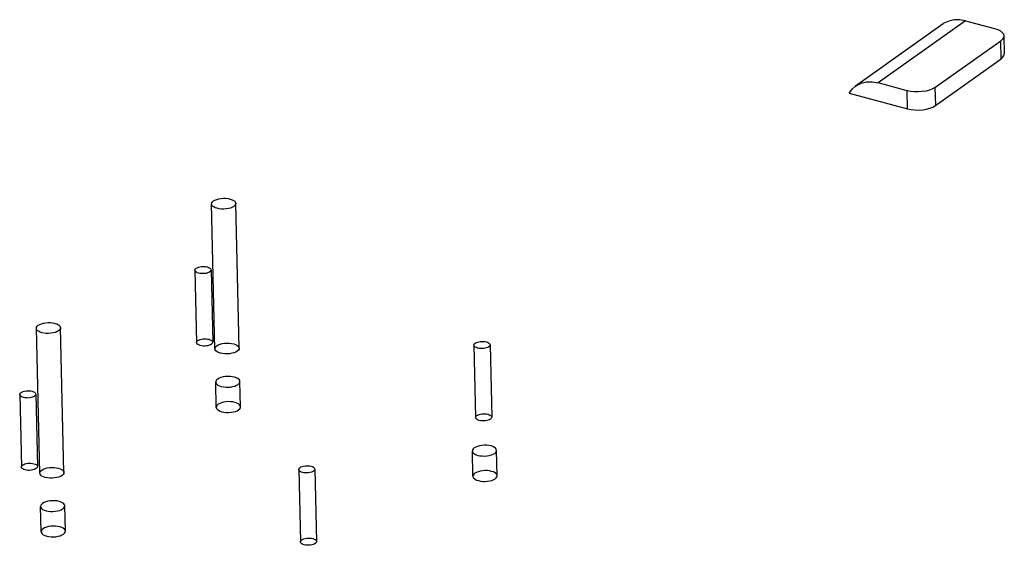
# Model space of a CAD drawing. Header units: millimetres. Extents: x 6 to 414, y 7 to 290.
# Tile 152 of 256: x 135.915 to 137.134, y 147.657 to 148.307. Entities that reach past the tile are written whole.
import ezdxf

# ---------------------------------------------------------------- set-up
doc = ezdxf.new("R2010")
doc.units = ezdxf.units.MM
doc.header["$LTSCALE"] = 23.1
doc.layers.get('0').update_dxf_attribs({"linetype": 'CONTINUOUS'})
doc.layers.add('02___PRT_ALL_AXES', color=7, linetype='CONTINUOUS')

msp = doc.modelspace()

# ---------------------------------------------------------------- linework, layer by layer
at = {"color": 7, "linetype": 'Continuous'}
for p, q in [((137.0582, 148.3013), (136.9498, 148.2244)), ((137.0861, 148.3053), (136.9777, 148.2284)), ((137.0861, 148.3053), (137.122, 148.2957)), ((137.1335, 148.2866), (137.134, 148.2643)), ((137.0482, 148.2228), (137.1295, 148.2804)), ((137.13, 148.258), (137.1295, 148.2804)), ((137.0487, 148.2004), (137.13, 148.258)), ((137.0136, 148.2188), (136.9777, 148.2284)), ((137.0482, 148.2228), (137.0487, 148.2004)), ((136.9418, 148.2158), (137.0142, 148.1964)), ((137.0142, 148.1964), (137.0136, 148.2188))]:
    msp.add_line(p, q, dxfattribs=at)
at = {"color": 6, "linetype": 'Continuous'}
for p, q in [((136.1571, 147.8996), (136.1529, 148.0787)), ((136.1871, 147.9003), (136.1829, 148.0794)), ((136.1323, 147.9967), (136.1344, 147.9072)), ((136.1523, 147.9972), (136.1544, 147.9077)), ((135.9403, 147.7459), (135.9361, 147.9249)), ((135.9703, 147.7466), (135.9661, 147.9256)), ((136.4776, 147.9041), (136.4797, 147.8145)), ((136.4976, 147.9045), (136.4997, 147.815)), ((135.9155, 147.8429), (135.9176, 147.7534)), ((135.9355, 147.8434), (135.9376, 147.7539)), ((136.2608, 147.7503), (136.2629, 147.6608)), ((136.2807, 147.7508), (136.2829, 147.6612))]:
    msp.add_line(p, q, dxfattribs=at)
at = {"color": 7, "linetype": 'Continuous'}
for points in [[(137.0861, 148.3053), (137.0787, 148.3066), (137.0718, 148.3065), (137.0652, 148.3049), (137.0593, 148.3021), (137.0583, 148.3013)], [(137.122, 148.2957), (137.126, 148.2943), (137.1291, 148.2927), (137.1314, 148.2909), (137.1329, 148.2889), (137.1335, 148.2867)], [(137.1335, 148.2867), (137.1331, 148.2846), (137.1318, 148.2825), (137.1295, 148.2804)], [(137.13, 148.258), (137.1323, 148.2601), (137.1336, 148.2622), (137.134, 148.2643)], [(136.9418, 148.2158), (136.946, 148.2211), (136.9499, 148.2245)], [(136.9499, 148.2245), (136.9509, 148.2252), (136.9568, 148.228), (136.9634, 148.2296), (136.9703, 148.2297), (136.9777, 148.2284)], [(137.0482, 148.2228), (137.045, 148.2209), (137.0413, 148.2195), (137.0371, 148.2184), (137.0324, 148.2176), (137.0276, 148.2173), (137.0228, 148.2174), (137.0181, 148.2179), (137.0136, 148.2188)], [(137.0142, 148.1964), (137.0187, 148.1955), (137.0233, 148.195), (137.0282, 148.1949), (137.033, 148.1952), (137.0376, 148.196), (137.0419, 148.1971), (137.0455, 148.1986), (137.0487, 148.2004)], [(136.1805, 148.0757), (136.1787, 148.0746), (136.1764, 148.0737), (136.1739, 148.073), (136.171, 148.0726), (136.1681, 148.0724), (136.1652, 148.0724), (136.1624, 148.0727), (136.1598, 148.0733), (136.1575, 148.074), (136.1556, 148.075), (136.1541, 148.0761), (136.1532, 148.0773), (136.1529, 148.0786), (136.1531, 148.0799), (136.1539, 148.0812), (136.1553, 148.0824)], [(136.1553, 148.0824), (136.1571, 148.0835), (136.1593, 148.0844), (136.1619, 148.085), (136.1647, 148.0855), (136.1676, 148.0857), (136.1705, 148.0857), (136.1734, 148.0854), (136.176, 148.0848), (136.1783, 148.084), (136.1802, 148.0831), (136.1816, 148.082), (136.1825, 148.0807), (136.1829, 148.0794), (136.1826, 148.0781), (136.1818, 148.0769), (136.1805, 148.0757)], [(136.1507, 147.9947), (136.1495, 147.994), (136.148, 147.9934), (136.1463, 147.9929), (136.1444, 147.9926), (136.1424, 147.9925), (136.1405, 147.9925), (136.1386, 147.9927), (136.1369, 147.9931), (136.1353, 147.9936), (136.1341, 147.9943), (136.1331, 147.995), (136.1325, 147.9958), (136.1323, 147.9967), (136.1324, 147.9976), (136.133, 147.9984), (136.1339, 147.9992)], [(136.1339, 147.9992), (136.1351, 147.9999), (136.1366, 148.0005), (136.1383, 148.001), (136.1402, 148.0013), (136.1421, 148.0014), (136.1441, 148.0014), (136.1459, 148.0012), (136.1477, 148.0008), (136.1492, 148.0003), (136.1505, 147.9996), (136.1514, 147.9989), (136.1521, 147.9981), (136.1523, 147.9972), (136.1521, 147.9963), (136.1516, 147.9955), (136.1507, 147.9947)], [(135.9385, 147.9286), (135.9403, 147.9297), (135.9425, 147.9306), (135.9451, 147.9313), (135.9479, 147.9317), (135.9508, 147.9319), (135.9537, 147.9319), (135.9566, 147.9316), (135.9592, 147.931), (135.9615, 147.9303), (135.9634, 147.9293), (135.9648, 147.9282), (135.9657, 147.9269), (135.9661, 147.9257), (135.9658, 147.9244), (135.965, 147.9231), (135.9637, 147.9219)], [(135.9637, 147.9219), (135.9619, 147.9208), (135.9596, 147.9199), (135.9571, 147.9193), (135.9542, 147.9188), (135.9513, 147.9186), (135.9484, 147.9186), (135.9456, 147.9189), (135.9429, 147.9195), (135.9407, 147.9203), (135.9388, 147.9212), (135.9373, 147.9223), (135.9364, 147.9236), (135.9361, 147.9249), (135.9363, 147.9262), (135.9371, 147.9274), (135.9385, 147.9286)], [(136.1528, 147.9052), (136.1516, 147.9045), (136.1501, 147.9039), (136.1484, 147.9034), (136.1465, 147.9031), (136.1446, 147.903), (136.1426, 147.903), (136.1407, 147.9032), (136.139, 147.9036), (136.1375, 147.9041), (136.1362, 147.9047), (136.1352, 147.9055), (136.1346, 147.9063), (136.1344, 147.9072), (136.1346, 147.908), (136.1351, 147.9089), (136.136, 147.9097)], [(136.136, 147.9097), (136.1372, 147.9104), (136.1387, 147.911), (136.1404, 147.9114), (136.1423, 147.9117), (136.1442, 147.9119), (136.1462, 147.9118), (136.1481, 147.9116), (136.1498, 147.9113), (136.1513, 147.9108), (136.1526, 147.9101), (136.1536, 147.9094), (136.1542, 147.9086), (136.1544, 147.9077), (136.1542, 147.9068), (136.1537, 147.906), (136.1528, 147.9052)], [(136.1595, 147.9034), (136.1613, 147.9044), (136.1636, 147.9053), (136.1661, 147.906), (136.169, 147.9065), (136.1719, 147.9067), (136.1748, 147.9066), (136.1776, 147.9063), (136.1803, 147.9058), (136.1825, 147.905), (136.1844, 147.904), (136.1859, 147.9029), (136.1868, 147.9017), (136.1871, 147.9004), (136.1869, 147.8991), (136.1861, 147.8978), (136.1847, 147.8966)], [(136.496, 147.902), (136.4947, 147.9013), (136.4933, 147.9008), (136.4916, 147.9003), (136.4897, 147.9), (136.4877, 147.8999), (136.4858, 147.8999), (136.4839, 147.9001), (136.4821, 147.9005), (136.4806, 147.901), (136.4793, 147.9016), (136.4784, 147.9023), (136.4778, 147.9032), (136.4776, 147.904), (136.4777, 147.9049), (136.4783, 147.9058), (136.4792, 147.9066)], [(136.4792, 147.9066), (136.4804, 147.9073), (136.4819, 147.9078), (136.4836, 147.9083), (136.4855, 147.9086), (136.4874, 147.9087), (136.4893, 147.9087), (136.4912, 147.9085), (136.493, 147.9081), (136.4945, 147.9076), (136.4958, 147.907), (136.4967, 147.9063), (136.4973, 147.9054), (136.4976, 147.9046), (136.4974, 147.9037), (136.4969, 147.9029), (136.496, 147.902)], [(136.1847, 147.8966), (136.1829, 147.8956), (136.1807, 147.8947), (136.1781, 147.894), (136.1753, 147.8935), (136.1724, 147.8933), (136.1695, 147.8934), (136.1666, 147.8937), (136.164, 147.8942), (136.1617, 147.895), (136.1598, 147.8959), (136.1584, 147.8971), (136.1575, 147.8983), (136.1571, 147.8996), (136.1574, 147.9009), (136.1582, 147.9022), (136.1595, 147.9034)], [(135.9339, 147.8409), (135.9327, 147.8402), (135.9312, 147.8396), (135.9295, 147.8392), (135.9276, 147.8389), (135.9256, 147.8387), (135.9237, 147.8388), (135.9218, 147.839), (135.9201, 147.8393), (135.9185, 147.8398), (135.9173, 147.8405), (135.9163, 147.8412), (135.9157, 147.8421), (135.9155, 147.8429), (135.9156, 147.8438), (135.9162, 147.8446), (135.9171, 147.8454)], [(135.9171, 147.8454), (135.9183, 147.8461), (135.9198, 147.8467), (135.9215, 147.8472), (135.9234, 147.8475), (135.9253, 147.8476), (135.9272, 147.8476), (135.9291, 147.8474), (135.9309, 147.847), (135.9324, 147.8465), (135.9337, 147.8459), (135.9346, 147.8451), (135.9352, 147.8443), (135.9355, 147.8434), (135.9353, 147.8426), (135.9348, 147.8417), (135.9339, 147.8409)], [(136.4981, 147.8125), (136.4969, 147.8118), (136.4954, 147.8112), (136.4937, 147.8108), (136.4918, 147.8105), (136.4898, 147.8103), (136.4879, 147.8104), (136.486, 147.8106), (136.4843, 147.8109), (136.4827, 147.8114), (136.4815, 147.8121), (136.4805, 147.8128), (136.4799, 147.8137), (136.4797, 147.8145), (136.4798, 147.8154), (136.4804, 147.8162), (136.4813, 147.817)], [(136.4813, 147.817), (136.4825, 147.8177), (136.484, 147.8183), (136.4857, 147.8188), (136.4876, 147.8191), (136.4895, 147.8192), (136.4915, 147.8192), (136.4933, 147.819), (136.4951, 147.8186), (136.4966, 147.8181), (136.4979, 147.8175), (136.4988, 147.8167), (136.4995, 147.8159), (136.4997, 147.815), (136.4995, 147.8142), (136.499, 147.8133), (136.4981, 147.8125)], [(135.936, 147.7514), (135.9348, 147.7507), (135.9333, 147.7501), (135.9316, 147.7497), (135.9297, 147.7493), (135.9278, 147.7492), (135.9258, 147.7492), (135.9239, 147.7494), (135.9222, 147.7498), (135.9206, 147.7503), (135.9194, 147.751), (135.9184, 147.7517), (135.9178, 147.7525), (135.9176, 147.7534), (135.9178, 147.7543), (135.9183, 147.7551), (135.9192, 147.7559)], [(135.9192, 147.7559), (135.9204, 147.7566), (135.9219, 147.7572), (135.9236, 147.7577), (135.9255, 147.758), (135.9274, 147.7581), (135.9294, 147.7581), (135.9312, 147.7579), (135.933, 147.7575), (135.9345, 147.757), (135.9358, 147.7564), (135.9368, 147.7556), (135.9374, 147.7548), (135.9376, 147.7539), (135.9374, 147.7531), (135.9369, 147.7522), (135.936, 147.7514)], [(135.9679, 147.7428), (135.9661, 147.7418), (135.9639, 147.7409), (135.9613, 147.7402), (135.9585, 147.7398), (135.9556, 147.7395), (135.9527, 147.7396), (135.9498, 147.7399), (135.9472, 147.7405), (135.9449, 147.7412), (135.943, 147.7422), (135.9416, 147.7433), (135.9407, 147.7445), (135.9403, 147.7458), (135.9406, 147.7471), (135.9414, 147.7484), (135.9427, 147.7496)], [(135.9427, 147.7496), (135.9445, 147.7507), (135.9468, 147.7515), (135.9493, 147.7522), (135.9522, 147.7527), (135.9551, 147.7529), (135.958, 147.7528), (135.9608, 147.7525), (135.9634, 147.752), (135.9657, 147.7512), (135.9676, 147.7503), (135.9691, 147.7492), (135.97, 147.7479), (135.9703, 147.7466), (135.9701, 147.7453), (135.9693, 147.744), (135.9679, 147.7428)], [(136.2792, 147.7483), (136.2779, 147.7476), (136.2765, 147.747), (136.2747, 147.7465), (136.2729, 147.7462), (136.2709, 147.7461), (136.269, 147.7461), (136.2671, 147.7463), (136.2653, 147.7467), (136.2638, 147.7472), (136.2625, 147.7478), (136.2616, 147.7486), (136.261, 147.7494), (136.2608, 147.7503), (136.2609, 147.7511), (136.2614, 147.752), (136.2624, 147.7528)], [(136.2624, 147.7528), (136.2636, 147.7535), (136.2651, 147.7541), (136.2668, 147.7545), (136.2686, 147.7548), (136.2706, 147.755), (136.2725, 147.7549), (136.2744, 147.7547), (136.2762, 147.7544), (136.2777, 147.7539), (136.279, 147.7532), (136.2799, 147.7525), (136.2805, 147.7517), (136.2807, 147.7508), (136.2806, 147.7499), (136.2801, 147.7491), (136.2792, 147.7483)], [(136.2813, 147.6588), (136.2801, 147.6581), (136.2786, 147.6575), (136.2769, 147.657), (136.275, 147.6567), (136.273, 147.6566), (136.2711, 147.6566), (136.2692, 147.6568), (136.2675, 147.6572), (136.2659, 147.6577), (136.2647, 147.6583), (136.2637, 147.6591), (136.2631, 147.6599), (136.2629, 147.6607), (136.263, 147.6616), (136.2636, 147.6625), (136.2645, 147.6633)], [(136.2645, 147.6633), (136.2657, 147.664), (136.2672, 147.6646), (136.2689, 147.665), (136.2708, 147.6653), (136.2727, 147.6655), (136.2746, 147.6654), (136.2765, 147.6652), (136.2783, 147.6649), (136.2798, 147.6643), (136.2811, 147.6637), (136.282, 147.663), (136.2826, 147.6621), (136.2829, 147.6613), (136.2827, 147.6604), (136.2822, 147.6596), (136.2813, 147.6588)]]:
    msp.add_lwpolyline(points, dxfattribs=at)
at = {"layer": '02___PRT_ALL_AXES', "color": 6, "linetype": 'Continuous'}
for p, q in [((136.1588, 147.8271), (136.1581, 147.8585)), ((136.1888, 147.8278), (136.1881, 147.8592)), ((136.4764, 147.7419), (136.4757, 147.7732)), ((136.5064, 147.7426), (136.5057, 147.774)), ((135.942, 147.6734), (135.9413, 147.7047)), ((135.972, 147.6741), (135.9713, 147.7054))]:
    msp.add_line(p, q, dxfattribs=at)
at = {"layer": '02___PRT_ALL_AXES', "color": 7, "linetype": 'Continuous'}
for points in [[(136.1812, 147.8646), (136.1786, 147.8651), (136.1758, 147.8654), (136.1729, 147.8655), (136.1699, 147.8653), (136.1671, 147.8648), (136.1646, 147.8641), (136.1624, 147.8633), (136.1605, 147.8622), (136.1592, 147.861), (136.1583, 147.8597), (136.1581, 147.8584), (136.1584, 147.8571), (136.1593, 147.8559), (136.1607, 147.8548), (136.1626, 147.8538), (136.165, 147.853)], [(136.165, 147.853), (136.1676, 147.8525), (136.1704, 147.8522), (136.1733, 147.8521), (136.1763, 147.8523), (136.179, 147.8528), (136.1816, 147.8535), (136.1838, 147.8544), (136.1857, 147.8554), (136.187, 147.8566), (136.1878, 147.8579), (136.1881, 147.8592), (136.1878, 147.8605), (136.1869, 147.8617), (136.1854, 147.8628), (136.1836, 147.8638), (136.1812, 147.8646)], [(136.182, 147.8332), (136.1794, 147.8338), (136.1766, 147.8341), (136.1736, 147.8342), (136.1707, 147.8339), (136.1679, 147.8335), (136.1653, 147.8328), (136.1631, 147.8319), (136.1612, 147.8309), (136.1599, 147.8297), (136.1591, 147.8284), (136.1588, 147.8271), (136.1592, 147.8258), (136.1601, 147.8246), (136.1615, 147.8235), (136.1634, 147.8225), (136.1657, 147.8217)], [(136.1657, 147.8217), (136.1683, 147.8212), (136.1711, 147.8209), (136.174, 147.8208), (136.177, 147.821), (136.1798, 147.8215), (136.1824, 147.8221), (136.1846, 147.823), (136.1864, 147.8241), (136.1878, 147.8253), (136.1886, 147.8266), (136.1888, 147.8279), (136.1885, 147.8292), (136.1876, 147.8304), (136.1862, 147.8315), (136.1843, 147.8325), (136.182, 147.8332)], [(136.4988, 147.7794), (136.4962, 147.7799), (136.4934, 147.7802), (136.4905, 147.7803), (136.4875, 147.7801), (136.4847, 147.7796), (136.4821, 147.7789), (136.4799, 147.7781), (136.4781, 147.777), (136.4767, 147.7758), (136.4759, 147.7745), (136.4757, 147.7732), (136.476, 147.7719), (136.4769, 147.7707), (136.4783, 147.7696), (136.4802, 147.7686), (136.4825, 147.7678)], [(136.4825, 147.7678), (136.4851, 147.7673), (136.4879, 147.767), (136.4909, 147.7669), (136.4938, 147.7671), (136.4966, 147.7676), (136.4992, 147.7683), (136.5014, 147.7691), (136.5033, 147.7702), (136.5046, 147.7714), (136.5054, 147.7727), (136.5057, 147.774), (136.5053, 147.7753), (136.5044, 147.7765), (136.503, 147.7776), (136.5011, 147.7786), (136.4988, 147.7794)], [(136.4995, 147.748), (136.4969, 147.7486), (136.4941, 147.7489), (136.4912, 147.7489), (136.4882, 147.7487), (136.4854, 147.7483), (136.4829, 147.7476), (136.4807, 147.7467), (136.4788, 147.7456), (136.4775, 147.7445), (136.4766, 147.7432), (136.4764, 147.7419), (136.4767, 147.7406), (136.4776, 147.7394), (136.479, 147.7382), (136.4809, 147.7373), (136.4833, 147.7365)], [(136.4833, 147.7365), (136.4859, 147.736), (136.4887, 147.7356), (136.4916, 147.7356), (136.4946, 147.7358), (136.4973, 147.7362), (136.4999, 147.7369), (136.5021, 147.7378), (136.504, 147.7389), (136.5053, 147.7401), (136.5061, 147.7413), (136.5064, 147.7426), (136.5061, 147.744), (136.5052, 147.7452), (136.5037, 147.7463), (136.5019, 147.7473), (136.4995, 147.748)], [(135.9644, 147.7108), (135.9618, 147.7114), (135.959, 147.7117), (135.9561, 147.7117), (135.9531, 147.7115), (135.9503, 147.7111), (135.9478, 147.7104), (135.9455, 147.7095), (135.9437, 147.7084), (135.9424, 147.7072), (135.9415, 147.706), (135.9413, 147.7047), (135.9416, 147.7034), (135.9425, 147.7021), (135.9439, 147.701), (135.9458, 147.7001), (135.9482, 147.6993)], [(135.9482, 147.6993), (135.9508, 147.6987), (135.9536, 147.6984), (135.9565, 147.6984), (135.9595, 147.6986), (135.9622, 147.699), (135.9648, 147.6997), (135.967, 147.7006), (135.9689, 147.7017), (135.9702, 147.7028), (135.971, 147.7041), (135.9713, 147.7054), (135.971, 147.7067), (135.9701, 147.708), (135.9686, 147.7091), (135.9668, 147.71), (135.9644, 147.7108)], [(135.9652, 147.6795), (135.9626, 147.68), (135.9597, 147.6803), (135.9568, 147.6804), (135.9539, 147.6802), (135.9511, 147.6797), (135.9485, 147.679), (135.9463, 147.6782), (135.9444, 147.6771), (135.9431, 147.6759), (135.9423, 147.6746), (135.942, 147.6733), (135.9424, 147.672), (135.9433, 147.6708), (135.9447, 147.6697), (135.9466, 147.6687), (135.9489, 147.6679)], [(135.9489, 147.6679), (135.9515, 147.6674), (135.9543, 147.6671), (135.9572, 147.667), (135.9602, 147.6672), (135.963, 147.6677), (135.9655, 147.6684), (135.9678, 147.6693), (135.9696, 147.6703), (135.971, 147.6715), (135.9718, 147.6728), (135.972, 147.6741), (135.9717, 147.6754), (135.9708, 147.6766), (135.9694, 147.6777), (135.9675, 147.6787), (135.9652, 147.6795)]]:
    msp.add_lwpolyline(points, dxfattribs=at)

doc.saveas('drawing.dxf')
